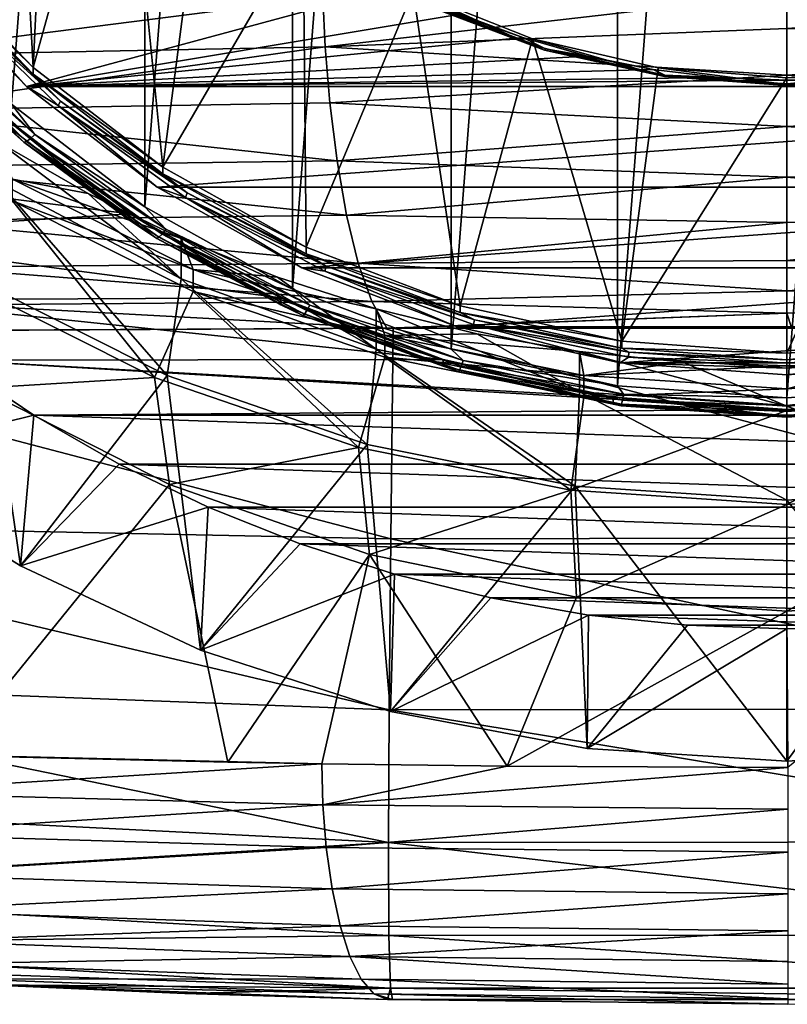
# Model space of a CAD drawing. Header units: metres. Extents: x -24 to 24, y -238 to 25.
# Tile 8 of 256: x -6 to 0, y -238 to -230. Entities that reach past the tile are written whole.
import ezdxf

# ---------------------------------------------------------------- set-up
doc = ezdxf.new("R2010")
doc.units = ezdxf.units.M
doc.layers.add('solid_10441023_001', color=7, linetype='CONTINUOUS')

msp = doc.modelspace()

# ---------------------------------------------------------------- linework, layer by layer
at = {"layer": 'solid_10441023_001'}
for points in [[(-1.306292, -233.087265, 44.236229), (-1.306342, -216.275314, 39.73148), (0, -216.181137, 39.706245)], [(-1.306292, -233.087265, 44.236229), (0, -216.181137, 39.706245), (0, -233.181442, 44.261459)], [(0, -216.181137, 39.706245), (1.306292, -216.275314, 39.73148), (0, -233.181442, 44.261459)], [(-2.589652, -232.805054, 44.160606), (-2.589711, -216.557541, 39.807102), (-1.306342, -216.275314, 39.73148)], [(-1.306292, -233.087265, 44.236229), (-2.589652, -232.805054, 44.160606), (-1.306342, -216.275314, 39.73148)], [(1.306292, -216.275314, 39.73148), (1.306342, -233.08725, 44.236225), (0, -233.181442, 44.261459)], [(-3.814384, -232.341415, 44.036381), (-3.814447, -217.021179, 39.931335), (-2.589711, -216.557541, 39.807102)], [(-2.589652, -232.805054, 44.160606), (-3.814384, -232.341415, 44.036381), (-2.589711, -216.557541, 39.807102)], [(-4.954263, -231.70639, 43.866222), (-4.954326, -217.656235, 40.101494), (-3.814447, -217.021179, 39.931335)], [(-3.814384, -232.341415, 44.036381), (-4.954263, -231.70639, 43.866222), (-3.814447, -217.021179, 39.931335)], [(-5.983284, -230.914337, 43.653996), (-5.983336, -218.448288, 40.313725), (-4.954326, -217.656235, 40.101494)], [(-4.954263, -231.70639, 43.866222), (-5.983284, -230.914337, 43.653996), (-4.954326, -217.656235, 40.101494)], [(-6.03921, -226.473145, 42.87809), (-5.815477, -230.63179, 43.992397), (-6.684659, -229.726959, 43.749947)], [(-6.03921, -226.473145, 42.87809), (-5.657896, -227.362366, 43.116356), (-5.815477, -230.63179, 43.992397)], [(-5.657896, -227.362366, 43.116356), (-5.137265, -228.183014, 43.336246), (-5.815477, -230.63179, 43.992397)], [(-5.137265, -228.183014, 43.336246), (-4.816387, -231.401398, 44.198608), (-5.815477, -230.63179, 43.992397)], [(-5.137265, -228.183014, 43.336246), (-4.490138, -228.914886, 43.532352), (-4.816387, -231.401398, 44.198608)], [(-4.490138, -228.914886, 43.532352), (-3.732449, -229.539963, 43.699841), (-4.816387, -231.401398, 44.198608)], [(-3.732449, -229.539963, 43.699841), (-3.709706, -232.018555, 44.363979), (-4.816387, -231.401398, 44.198608)], [(-3.732449, -229.539963, 43.699841), (-2.882852, -230.042862, 43.834591), (-3.709706, -232.018555, 44.363979)], [(-5.815477, -230.63179, 43.992397), (-6.684659, -229.778717, 43.556759), (-6.684659, -229.726959, 43.749947)], [(-6.684659, -229.778717, 43.556759), (-5.815477, -230.683548, 43.79921), (-6.468481, -230.058884, 43.570328)], [(-5.815477, -230.63179, 43.992397), (-5.815477, -230.683548, 43.79921), (-6.684659, -229.778717, 43.556759)], [(-5.867545, -230.778519, 43.661736), (-6.744513, -229.86557, 43.417114), (-6.488383, -230.089554, 43.522491)], [(-2.985812, -229.999573, 43.453022), (-6.744513, -229.86557, 43.417114), (-5.867545, -230.778519, 43.661736)], [(-6.468481, -230.058884, 43.570328), (-5.60497, -230.892975, 43.793819), (-6.488383, -230.089554, 43.522491)], [(-5.815477, -230.683548, 43.79921), (-5.60497, -230.892975, 43.793819), (-6.468481, -230.058884, 43.570328)], [(-2.985812, -229.999573, 43.453022), (-5.867545, -230.778519, 43.661736), (-2.520022, -230.219528, 43.511955)], [(-2.882852, -230.042862, 43.834591), (-2.520157, -232.469513, 44.484814), (-3.709706, -232.018555, 44.363979)], [(-3.563035, -230.472748, 73.724426), (-0.000026, -230.061752, 73.765747), (-3.579541, -230.089828, 73.662628)], [(-3.563035, -230.472748, 73.724426), (0, -230.330963, 73.816963), (-0.000026, -230.061752, 73.765747)], [(-2.882852, -230.042862, 43.834591), (-2.88284, -230.094635, 43.641407), (-1.962258, -230.462952, 43.740101)], [(-2.882852, -230.042862, 43.834591), (-1.962258, -230.462952, 43.740101), (-1.962269, -230.411179, 43.933285)], [(-2.882852, -230.042862, 43.834591), (-1.962269, -230.411179, 43.933285), (-2.520157, -232.469513, 44.484814)], [(0, -230.330963, 73.816963), (3.576013, -230.089767, 73.662834), (-0.000026, -230.061752, 73.765747)], [(-7.123167, -230.542267, 73.412476), (-3.579541, -230.089828, 73.662628), (-7.150012, -230.174042, 73.35321)], [(-7.123167, -230.542267, 73.412476), (-3.563035, -230.472748, 73.724426), (-3.579541, -230.089828, 73.662628)], [(-5.867545, -230.778519, 43.661736), (-6.488383, -230.089554, 43.522491), (-5.622216, -230.926208, 43.746674)], [(-5.60497, -230.892975, 43.793819), (-5.622216, -230.926208, 43.746674), (-6.488383, -230.089554, 43.522491)], [(-1.962258, -230.462952, 43.740101), (-2.88284, -230.094635, 43.641407), (-2.751237, -230.163254, 43.598232)], [(3.559458, -230.473267, 73.724686), (3.576013, -230.089767, 73.662834), (0, -230.330963, 73.816963)], [(-2.751237, -230.163254, 43.598232), (-2.739804, -230.154327, 43.539799), (-1.861262, -230.487381, 43.62904)], [(-1.869029, -230.497696, 43.687847), (-2.751237, -230.163254, 43.598232), (-1.861262, -230.487381, 43.62904)], [(-1.962258, -230.462952, 43.740101), (-2.751237, -230.163254, 43.598232), (-1.869029, -230.497696, 43.687847)], [(-2.739804, -230.154327, 43.539799), (-2.520022, -230.219528, 43.511955), (-2.036965, -230.401596, 43.560741)], [(-1.861262, -230.487381, 43.62904), (-2.739804, -230.154327, 43.539799), (-2.036965, -230.401596, 43.560741)], [(-6.697169, -230.284164, 43.495213), (-5.80313, -231.147736, 43.726608), (-6.739363, -230.312134, 43.532101)], [(-6.697169, -230.284164, 43.495213), (-5.983284, -230.914337, 43.653996), (-5.80313, -231.147736, 43.726608)], [(-2.520022, -230.219528, 43.511955), (-5.867545, -230.778519, 43.661736), (-2.036965, -230.401596, 43.560741)], [(-6.772851, -230.328705, 43.582371), (-5.868709, -231.202042, 43.81638), (-6.794348, -230.332245, 43.641094)], [(-6.794348, -230.332245, 43.641094), (-5.887336, -231.208359, 43.875847), (-6.121555, -231.002182, 43.88459)], [(-5.868709, -231.202042, 43.81638), (-5.887336, -231.208359, 43.875847), (-6.794348, -230.332245, 43.641094)], [(-6.739363, -230.312134, 43.532101), (-5.839691, -231.181152, 43.764954), (-6.772851, -230.328705, 43.582371)], [(-5.839691, -231.181152, 43.764954), (-5.868709, -231.202042, 43.81638), (-6.772851, -230.328705, 43.582371)], [(-5.80313, -231.147736, 43.726608), (-5.839691, -231.181152, 43.764954), (-6.739363, -230.312134, 43.532101)], [(-3.563035, -230.472748, 73.724426), (0, -230.690109, 73.836571), (0, -230.330963, 73.816963)], [(3.559458, -230.473267, 73.724686), (0, -230.330963, 73.816963), (0, -230.690109, 73.836571)], [(-2.036965, -230.401596, 43.560741), (-5.867545, -230.778519, 43.661736), (-1.540047, -230.544495, 43.59903)], [(-1.962269, -230.411179, 43.933285), (-1.274311, -232.744186, 44.558411), (-2.520157, -232.469513, 44.484814)], [(-1.861262, -230.487381, 43.62904), (-2.036965, -230.401596, 43.560741), (-1.540047, -230.544495, 43.59903)], [(-1.962269, -230.411179, 43.933285), (-1.962258, -230.462952, 43.740101), (-0.993359, -230.687637, 43.800304)], [(-1.962269, -230.411179, 43.933285), (-0.993359, -230.687637, 43.800304), (-0.993366, -230.63588, 43.993488)], [(-1.962269, -230.411179, 43.933285), (-0.993366, -230.63588, 43.993488), (-1.274311, -232.744186, 44.558411)], [(-7.052301, -230.962753, 73.413185), (-3.563035, -230.472748, 73.724426), (-7.123167, -230.542267, 73.412476)], [(-7.052301, -230.962753, 73.413185), (-3.526324, -230.905472, 73.724426), (-3.563035, -230.472748, 73.724426)], [(-3.563035, -230.472748, 73.724426), (-3.526324, -230.905472, 73.724426), (0, -230.690109, 73.836571)], [(-0.993359, -230.687637, 43.800304), (-1.962258, -230.462952, 43.740101), (-1.869029, -230.497696, 43.687847)], [(-1.869029, -230.497696, 43.687847), (-1.861262, -230.487381, 43.62904), (-0.941143, -230.690247, 43.683395)], [(-0.94507, -230.701401, 43.742428), (-1.869029, -230.497696, 43.687847), (-0.941143, -230.690247, 43.683395)], [(-0.993359, -230.687637, 43.800304), (-1.869029, -230.497696, 43.687847), (-0.94507, -230.701401, 43.742428)], [(-1.861262, -230.487381, 43.62904), (-1.540047, -230.544495, 43.59903), (-1.032561, -230.647278, 43.626572)], [(-0.941143, -230.690247, 43.683395), (-1.861262, -230.487381, 43.62904), (-1.032561, -230.647278, 43.626572)], [(3.522635, -230.906647, 73.724579), (3.559458, -230.473267, 73.724686), (0, -230.690109, 73.836571)], [(-1.540047, -230.544495, 43.59903), (-5.867545, -230.778519, 43.661736), (-1.032561, -230.647278, 43.626572)], [(-1.032561, -230.647278, 43.626572), (-5.867545, -230.778519, 43.661736), (-0.51806, -230.709229, 43.643169)], [(-4.816387, -231.401398, 44.198608), (-5.815477, -230.683548, 43.79921), (-5.815477, -230.63179, 43.992397)], [(-0.993366, -230.63588, 43.993488), (0, -230.711395, 44.013725), (-1.274311, -232.744186, 44.558411)], [(-0.941143, -230.690247, 43.683395), (-1.032561, -230.647278, 43.626572), (-0.51806, -230.709229, 43.643169)], [(-0.993366, -230.63588, 43.993488), (-0.993359, -230.687637, 43.800304), (0, -230.763153, 43.820538)], [(-0.993366, -230.63588, 43.993488), (0, -230.763153, 43.820538), (0, -230.711395, 44.013725)], [(0.993366, -230.63588, 43.993488), (0, -230.711395, 44.013725), (0.993359, -230.687637, 43.800304)], [(0.993366, -230.63588, 43.993488), (1.274311, -232.744186, 44.558411), (0, -232.836426, 44.583126)], [(0.993366, -230.63588, 43.993488), (0, -232.836426, 44.583126), (0, -230.711395, 44.013725)], [(-0.51806, -230.709229, 43.643169), (-5.867545, -230.778519, 43.661736), (0, -230.729919, 43.648716)], [(0, -230.729919, 43.648716), (-5.867545, -230.778519, 43.661736), (5.867545, -230.778519, 43.661736)], [(-5.815477, -230.683548, 43.79921), (-4.816387, -231.453156, 44.005424), (-5.60497, -230.892975, 43.793819)], [(-4.816387, -231.401398, 44.198608), (-4.816387, -231.453156, 44.005424), (-5.815477, -230.683548, 43.79921)], [(-3.526324, -230.905472, 73.724426), (0, -231.088074, 73.807961), (0, -230.690109, 73.836571)], [(0, -230.711395, 44.013725), (0, -232.836426, 44.583126), (-1.274311, -232.744186, 44.558411)], [(-0.993359, -230.687637, 43.800304), (0, -230.769806, 43.760761), (0, -230.763153, 43.820538)], [(-0.993359, -230.687637, 43.800304), (-0.94507, -230.701401, 43.742428), (0, -230.769806, 43.760761)], [(-0.94507, -230.701401, 43.742428), (-0.941143, -230.690247, 43.683395), (0, -230.758362, 43.701649)], [(-0.94507, -230.701401, 43.742428), (0, -230.758362, 43.701649), (0, -230.769806, 43.760761)], [(-0.941143, -230.690247, 43.683395), (0, -230.729919, 43.648716), (0, -230.758362, 43.701649)], [(-0.941143, -230.690247, 43.683395), (-0.51806, -230.709229, 43.643169), (0, -230.729919, 43.648716)], [(0.94507, -230.701401, 43.742428), (0.993359, -230.687637, 43.800304), (0, -230.763153, 43.820538)], [(0, -230.711395, 44.013725), (0, -230.763153, 43.820538), (0.993359, -230.687637, 43.800304)], [(3.522635, -230.906647, 73.724579), (0, -230.690109, 73.836571), (0, -231.088074, 73.807961)], [(0.941143, -230.690247, 43.683395), (0, -230.758362, 43.701649), (0.51806, -230.709229, 43.643169)], [(0, -230.769806, 43.760761), (0, -230.758362, 43.701649), (0.941143, -230.690247, 43.683395)], [(0, -230.769806, 43.760761), (0.941143, -230.690247, 43.683395), (0.94507, -230.701401, 43.742428)], [(0, -230.769806, 43.760761), (0.94507, -230.701401, 43.742428), (0, -230.763153, 43.820538)], [(0, -230.729919, 43.648716), (5.867545, -230.778519, 43.661736), (0.51806, -230.709229, 43.643169)], [(0, -230.758362, 43.701649), (0, -230.729919, 43.648716), (0.51806, -230.709229, 43.643169)], [(-4.859505, -231.555008, 43.869797), (5.867545, -230.778519, 43.661736), (-5.867545, -230.778519, 43.661736)], [(-4.859505, -231.555008, 43.869797), (-5.867545, -230.778519, 43.661736), (-5.622216, -230.926208, 43.746674)], [(-4.859505, -231.555008, 43.869797), (4.859505, -231.555008, 43.869797), (5.867545, -230.778519, 43.661736)], [(-5.60497, -230.892975, 43.793819), (-4.627359, -231.599869, 43.983234), (-5.622216, -230.926208, 43.746674)], [(-4.816387, -231.453156, 44.005424), (-4.627359, -231.599869, 43.983234), (-5.60497, -230.892975, 43.793819)], [(-6.121542, -230.950439, 44.077778), (-5.069866, -231.760544, 44.294842), (-8.12431, -231.37764, 44.192245)], [(-7.052301, -230.962753, 73.413185), (-3.470682, -231.350876, 73.661346), (-3.526324, -230.905472, 73.724426)], [(-6.940923, -231.398132, 73.353844), (-3.470682, -231.350876, 73.661346), (-7.052301, -230.962753, 73.413185)], [(-5.06988, -231.812286, 44.101654), (-6.121542, -230.950439, 44.077778), (-6.121555, -231.002182, 43.88459)], [(-5.06988, -231.812286, 44.101654), (-5.069866, -231.760544, 44.294842), (-6.121542, -230.950439, 44.077778)], [(-5.80313, -231.147736, 43.726608), (-5.983284, -230.914337, 43.653996), (-4.954263, -231.70639, 43.866222)], [(-4.859505, -231.555008, 43.869797), (-5.622216, -230.926208, 43.746674), (-4.641597, -231.635284, 43.936668)], [(-4.627359, -231.599869, 43.983234), (-4.641597, -231.635284, 43.936668), (-5.622216, -230.926208, 43.746674)], [(-3.526324, -230.905472, 73.724426), (-3.470682, -231.350876, 73.661346), (0, -231.088074, 73.807961)], [(3.466831, -231.352615, 73.661224), (3.522635, -230.906647, 73.724579), (0, -231.088074, 73.807961)], [(-5.887336, -231.208359, 43.875847), (-5.06988, -231.812286, 44.101654), (-6.121555, -231.002182, 43.88459)], [(-3.470682, -231.350876, 73.661346), (0, -231.478806, 73.729195), (0, -231.088074, 73.807961)], [(3.466831, -231.352615, 73.661224), (0, -231.088074, 73.807961), (0, -231.478806, 73.729195)], [(-5.839691, -231.181152, 43.764954), (-4.82114, -231.917648, 43.962296), (-5.868709, -231.202042, 43.81638)], [(-5.80313, -231.147736, 43.726608), (-4.790956, -231.879623, 43.922714), (-5.839691, -231.181152, 43.764954)], [(-4.790956, -231.879623, 43.922714), (-4.82114, -231.917648, 43.962296), (-5.839691, -231.181152, 43.764954)], [(-5.80313, -231.147736, 43.726608), (-4.954263, -231.70639, 43.866222), (-4.790956, -231.879623, 43.922714)], [(-6.082247, -231.519394, 53.030075), (-4.673463, -232.262451, 53.229176), (-6.082242, -231.208817, 54.18919)], [(-6.082242, -231.208817, 54.18919), (-5.391558, -231.60466, 54.295254), (-5.975215, -231.49353, 54.524296)], [(-4.673463, -232.262451, 53.229176), (-5.391558, -231.60466, 54.295254), (-6.082242, -231.208817, 54.18919)], [(-5.868709, -231.202042, 43.81638), (-4.845097, -231.9422, 44.014706), (-5.887336, -231.208359, 43.875847)], [(-5.887336, -231.208359, 43.875847), (-4.860475, -231.950867, 44.074802), (-5.06988, -231.812286, 44.101654)], [(-4.845097, -231.9422, 44.014706), (-4.860475, -231.950867, 44.074802), (-5.887336, -231.208359, 43.875847)], [(-4.82114, -231.917648, 43.962296), (-4.845097, -231.9422, 44.014706), (-5.868709, -231.202042, 43.81638)], [(-6.940923, -231.398132, 73.353844), (-3.397396, -231.772125, 73.534439), (-3.470682, -231.350876, 73.661346)], [(-3.470682, -231.350876, 73.661346), (-3.397396, -231.772125, 73.534439), (0, -231.478806, 73.729195)], [(3.393345, -231.774246, 73.53389), (3.466831, -231.352615, 73.661224), (0, -231.478806, 73.729195)], [(-5.069866, -231.760544, 44.294842), (-7.601397, -231.920151, 44.337608), (-8.12431, -231.37764, 44.192245)], [(-6.792579, -231.811279, 73.233551), (-3.397396, -231.772125, 73.534439), (-6.940923, -231.398132, 73.353844)], [(-3.709706, -232.018555, 44.363979), (-4.816387, -231.453156, 44.005424), (-4.816387, -231.401398, 44.198608)], [(-5.975215, -231.49353, 54.524296), (-4.581613, -232.191025, 54.711189), (-5.975178, -231.661789, 53.89645)], [(-4.67345, -231.951874, 54.38829), (-4.581613, -232.191025, 54.711189), (-5.975215, -231.49353, 54.524296)], [(-5.391558, -231.60466, 54.295254), (-4.67345, -231.951874, 54.38829), (-5.975215, -231.49353, 54.524296)], [(-4.816387, -231.453156, 44.005424), (-3.709706, -232.070328, 44.170795), (-4.627359, -231.599869, 43.983234)], [(-3.709706, -232.018555, 44.363979), (-3.709706, -232.070328, 44.170795), (-4.816387, -231.453156, 44.005424)], [(-3.397396, -231.772125, 73.534439), (0, -231.828278, 73.606422), (0, -231.478806, 73.729195)], [(3.393345, -231.774246, 73.53389), (0, -231.478806, 73.729195), (0, -231.828278, 73.606422)], [(-6.234989, -232.281479, 53.234276), (-4.780803, -233.009308, 53.429295), (-6.082247, -231.519394, 53.030075)], [(-4.780803, -233.009308, 53.429295), (-4.673463, -232.262451, 53.229176), (-6.082247, -231.519394, 53.030075)], [(-3.742914, -232.177704, 44.036644), (4.859505, -231.555008, 43.869797), (-4.859505, -231.555008, 43.869797)], [(-3.742914, -232.177704, 44.036644), (-4.859505, -231.555008, 43.869797), (-4.641597, -231.635284, 43.936668)], [(-3.742914, -232.177704, 44.036644), (3.742914, -232.177704, 44.036644), (4.859505, -231.555008, 43.869797)], [(-4.673463, -232.262451, 53.229176), (-4.67345, -231.951874, 54.38829), (-5.391558, -231.60466, 54.295254)], [(-4.627359, -231.599869, 43.983234), (-3.555548, -232.165176, 44.134708), (-4.641597, -231.635284, 43.936668)], [(-3.742914, -232.177704, 44.036644), (-4.641597, -231.635284, 43.936668), (-3.566488, -232.202332, 44.088608)], [(-3.555548, -232.165176, 44.134708), (-3.566488, -232.202332, 44.088608), (-4.641597, -231.635284, 43.936668)], [(-3.709706, -232.070328, 44.170795), (-3.555548, -232.165176, 44.134708), (-4.627359, -231.599869, 43.983234)], [(-5.975178, -231.661789, 53.89645), (-4.880398, -233.023743, 54.261383), (-6.364937, -232.280716, 54.062294)], [(-5.975178, -231.661789, 53.89645), (-4.581566, -232.359283, 54.083344), (-4.880398, -233.023743, 54.261383)], [(-4.581613, -232.191025, 54.711189), (-4.581566, -232.359283, 54.083344), (-5.975178, -231.661789, 53.89645)], [(-4.790956, -231.879623, 43.922714), (-4.954263, -231.70639, 43.866222), (-3.814384, -232.341415, 44.036381)], [(-5.069866, -231.760544, 44.294842), (-3.90494, -232.410187, 44.468918), (-7.601397, -231.920151, 44.337608)], [(-6.792579, -231.811279, 73.233551), (-3.307804, -232.141006, 73.352303), (-3.397396, -231.772125, 73.534439)], [(-3.904954, -232.461945, 44.27573), (-5.069866, -231.760544, 44.294842), (-5.06988, -231.812286, 44.101654)], [(-3.904954, -232.461945, 44.27573), (-3.90494, -232.410187, 44.468918), (-5.069866, -231.760544, 44.294842)], [(-3.397396, -231.772125, 73.534439), (-3.307804, -232.141006, 73.352303), (0, -231.828278, 73.606422)], [(3.393345, -231.774246, 73.53389), (0, -231.828278, 73.606422), (0, -232.121826, 73.454414)], [(3.303529, -232.14325, 73.351257), (3.393345, -231.774246, 73.53389), (0, -232.121826, 73.454414)], [(-6.611291, -232.173035, 73.06218), (-3.307804, -232.141006, 73.352303), (-6.792579, -231.811279, 73.233551)], [(-4.860475, -231.950867, 44.074802), (-3.904954, -232.461945, 44.27573), (-5.06988, -231.812286, 44.101654)], [(-4.790956, -231.879623, 43.922714), (-3.681252, -232.46492, 44.079544), (-4.82114, -231.917648, 43.962296)], [(-4.790956, -231.879623, 43.922714), (-3.814384, -232.341415, 44.036381), (-3.681252, -232.46492, 44.079544)], [(-3.307804, -232.141006, 73.352303), (0, -232.121826, 73.454414), (0, -231.828278, 73.606422)], [(-3.90494, -232.410187, 44.468918), (-7.039754, -232.425232, 44.47295), (-7.601397, -231.920151, 44.337608)], [(-4.845097, -231.9422, 44.014706), (-3.722852, -232.534103, 44.173306), (-4.860475, -231.950867, 44.074802)], [(-4.860475, -231.950867, 44.074802), (-3.734669, -232.544647, 44.233906), (-3.904954, -232.461945, 44.27573)], [(-3.722852, -232.534103, 44.173306), (-3.734669, -232.544647, 44.233906), (-4.860475, -231.950867, 44.074802)], [(-4.82114, -231.917648, 43.962296), (-3.704445, -232.506622, 44.120113), (-4.845097, -231.9422, 44.014706)], [(-3.704445, -232.506622, 44.120113), (-3.722852, -232.534103, 44.173306), (-4.845097, -231.9422, 44.014706)], [(-3.681252, -232.46492, 44.079544), (-3.704445, -232.506622, 44.120113), (-4.82114, -231.917648, 43.962296)], [(-4.673463, -232.262451, 53.229176), (-3.169527, -232.804276, 53.374359), (-4.67345, -231.951874, 54.38829)], [(-4.67345, -231.951874, 54.38829), (-3.931477, -232.248734, 54.467834), (-4.581613, -232.191025, 54.711189)], [(-3.169527, -232.804276, 53.374359), (-3.931477, -232.248734, 54.467834), (-4.67345, -231.951874, 54.38829)], [(-2.520157, -232.469513, 44.484814), (-3.709706, -232.070328, 44.170795), (-3.709706, -232.018555, 44.363979)], [(-3.709706, -232.070328, 44.170795), (-2.520157, -232.521286, 44.29163), (-3.555548, -232.165176, 44.134708)], [(-2.520157, -232.469513, 44.484814), (-2.520157, -232.521286, 44.29163), (-3.709706, -232.070328, 44.170795)], [(-6.611291, -232.173035, 73.06218), (-3.2033, -232.43779, 73.132866), (-3.307804, -232.141006, 73.352303)], [(-6.40156, -232.462097, 72.860329), (-3.2033, -232.43779, 73.132866), (-6.611291, -232.173035, 73.06218)], [(-2.542714, -232.63269, 44.158562), (3.742914, -232.177704, 44.036644), (-3.742914, -232.177704, 44.036644)], [(-2.542714, -232.63269, 44.158562), (-3.742914, -232.177704, 44.036644), (-3.566488, -232.202332, 44.088608)], [(-3.555548, -232.165176, 44.134708), (-2.411356, -232.577393, 44.245163), (-3.566488, -232.202332, 44.088608)], [(-2.520157, -232.521286, 44.29163), (-2.411356, -232.577393, 44.245163), (-3.555548, -232.165176, 44.134708)], [(-3.307804, -232.141006, 73.352303), (0, -232.355515, 73.288353), (0, -232.121826, 73.454414)], [(-3.307804, -232.141006, 73.352303), (-3.2033, -232.43779, 73.132866), (0, -232.355515, 73.288353)], [(-2.542714, -232.63269, 44.158562), (2.542714, -232.63269, 44.158562), (3.742914, -232.177704, 44.036644)], [(3.303529, -232.14325, 73.351257), (0, -232.121826, 73.454414), (0, -232.355515, 73.288353)], [(3.198787, -232.43985, 73.13134), (3.303529, -232.14325, 73.351257), (0, -232.355515, 73.288353)], [(-4.780803, -233.009308, 53.429295), (-3.237553, -233.539078, 53.571251), (-4.673463, -232.262451, 53.229176)], [(-3.237553, -233.539078, 53.571251), (-3.169527, -232.804276, 53.374359), (-4.673463, -232.262451, 53.229176)], [(-4.581613, -232.191025, 54.711189), (-3.102663, -232.69873, 54.847229), (-4.581566, -232.359283, 54.083344)], [(-3.169516, -232.493698, 54.53347), (-3.102663, -232.69873, 54.847229), (-4.581613, -232.191025, 54.711189)], [(-3.931477, -232.248734, 54.467834), (-3.169516, -232.493698, 54.53347), (-4.581613, -232.191025, 54.711189)], [(-3.169527, -232.804276, 53.374359), (-3.169516, -232.493698, 54.53347), (-3.931477, -232.248734, 54.467834)], [(-2.542714, -232.63269, 44.158562), (-3.566488, -232.202332, 44.088608), (-2.418776, -232.615814, 44.199402)], [(-2.411356, -232.577393, 44.245163), (-2.418776, -232.615814, 44.199402), (-3.566488, -232.202332, 44.088608)], [(-7.207211, -233.65863, 45.550583), (-5.914658, -234.476318, 45.76968), (-6.234989, -232.281479, 53.234276)], [(-4.880398, -233.023743, 54.261383), (-6.22862, -233.10611, 51.29752), (-6.364937, -232.280716, 54.062294)], [(-5.914658, -234.476318, 45.76968), (-4.780803, -233.009308, 53.429295), (-6.234989, -232.281479, 53.234276)], [(-3.90494, -232.410187, 44.468918), (-2.652785, -232.884872, 44.596107), (-7.039754, -232.425232, 44.47295)], [(-4.581566, -232.359283, 54.083344), (-3.304951, -233.56456, 54.4063), (-4.880398, -233.023743, 54.261383)], [(-4.581566, -232.359283, 54.083344), (-3.102609, -232.866989, 54.219383), (-3.304951, -233.56456, 54.4063)], [(-3.102663, -232.69873, 54.847229), (-3.102609, -232.866989, 54.219383), (-4.581566, -232.359283, 54.083344)], [(-2.652797, -232.93663, 44.402924), (-3.90494, -232.410187, 44.468918), (-3.904954, -232.461945, 44.27573)], [(-2.652797, -232.93663, 44.402924), (-2.652785, -232.884872, 44.596107), (-3.90494, -232.410187, 44.468918)], [(-3.681252, -232.46492, 44.079544), (-3.814384, -232.341415, 44.036381), (-2.589652, -232.805054, 44.160606)], [(-3.2033, -232.43779, 73.132866), (0, -232.527298, 73.122932), (0, -232.355515, 73.288353)], [(3.198787, -232.43985, 73.13134), (0, -232.355515, 73.288353), (0, -232.527298, 73.122932)], [(-2.652785, -232.884872, 44.596107), (-6.442234, -232.890335, 44.597572), (-7.039754, -232.425232, 44.47295)], [(-6.40156, -232.462097, 72.860329), (-3.086035, -232.642838, 72.894051), (-3.2033, -232.43779, 73.132866)], [(-6.40156, -232.462097, 72.860329), (-6.170952, -232.657089, 72.648415), (-3.086035, -232.642838, 72.894051)], [(-3.734669, -232.544647, 44.233906), (-2.652797, -232.93663, 44.402924), (-3.904954, -232.461945, 44.27573)], [(-3.681252, -232.46492, 44.079544), (-2.496608, -232.891708, 44.193905), (-3.704445, -232.506622, 44.120113)], [(-3.681252, -232.46492, 44.079544), (-2.589652, -232.805054, 44.160606), (-2.496608, -232.891708, 44.193905)], [(-3.2033, -232.43779, 73.132866), (-3.086035, -232.642838, 72.894051), (0, -232.527298, 73.122932)], [(-1.274311, -232.744186, 44.558411), (-2.520157, -232.521286, 44.29163), (-2.520157, -232.469513, 44.484814)], [(3.198787, -232.43985, 73.13134), (0, -232.527298, 73.122932), (0.036483, -232.637634, 72.975929)], [(-3.722852, -232.534103, 44.173306), (-2.524821, -232.965714, 44.28896), (-3.734669, -232.544647, 44.233906)], [(-3.734669, -232.544647, 44.233906), (-2.532835, -232.977646, 44.349926), (-2.652797, -232.93663, 44.402924)], [(-2.524821, -232.965714, 44.28896), (-2.532835, -232.977646, 44.349926), (-3.734669, -232.544647, 44.233906)], [(-3.704445, -232.506622, 44.120113), (-2.512337, -232.936111, 44.235195), (-3.722852, -232.534103, 44.173306)], [(-2.512337, -232.936111, 44.235195), (-2.524821, -232.965714, 44.28896), (-3.722852, -232.534103, 44.173306)], [(-2.496608, -232.891708, 44.193905), (-2.512337, -232.936111, 44.235195), (-3.704445, -232.506622, 44.120113)], [(-3.169527, -232.804276, 53.374359), (-1.60106, -233.13385, 53.462669), (-3.169516, -232.493698, 54.53347)], [(-3.169516, -232.493698, 54.53347), (-2.391363, -232.685547, 54.584877), (-3.102663, -232.69873, 54.847229)], [(-1.60106, -233.13385, 53.462669), (-2.391363, -232.685547, 54.584877), (-3.169516, -232.493698, 54.53347)], [(0, -232.527298, 73.122932), (-3.086035, -232.642838, 72.894051), (-3.038831, -232.642685, 72.89653)], [(0, -232.527298, 73.122932), (-3.038831, -232.642685, 72.89653), (0.00001, -232.637589, 72.976006)], [(-2.520157, -232.521286, 44.29163), (-1.274311, -232.795944, 44.365227), (-2.411356, -232.577393, 44.245163)], [(-1.274311, -232.744186, 44.558411), (-1.274311, -232.795944, 44.365227), (-2.520157, -232.521286, 44.29163)], [(0, -232.527298, 73.122932), (0.00001, -232.637589, 72.976006), (0.036483, -232.637634, 72.975929)], [(-3.038831, -232.642685, 72.89653), (-6.170952, -232.657089, 72.648415), (-9.133807, -232.677567, 72.254776)], [(-3.057034, -234.268341, 69.958939), (-3.038831, -232.642685, 72.89653), (-9.133807, -232.677567, 72.254776)], [(-3.038831, -232.642685, 72.89653), (-3.086035, -232.642838, 72.894051), (-6.170952, -232.657089, 72.648415)], [(3.075289, -234.257416, 69.980064), (-3.038831, -232.642685, 72.89653), (-3.057034, -234.268341, 69.958939)], [(0.036483, -232.637634, 72.975929), (0.00001, -232.637589, 72.976006), (-3.038831, -232.642685, 72.89653)], [(0.0737, -232.63768, 72.975815), (0.036483, -232.637634, 72.975929), (-3.038831, -232.642685, 72.89653)], [(0.213593, -232.638184, 72.974701), (0.0737, -232.63768, 72.975815), (-3.038831, -232.642685, 72.89653)], [(0.349288, -232.638519, 72.973557), (0.213593, -232.638184, 72.974701), (-3.038831, -232.642685, 72.89653)], [(3.048069, -232.641876, 72.897415), (0.349288, -232.638519, 72.973557), (-3.038831, -232.642685, 72.89653)], [(3.075289, -234.257416, 69.980064), (3.048069, -232.641876, 72.897415), (-3.038831, -232.642685, 72.89653)], [(-1.285716, -232.909805, 44.232815), (-2.542714, -232.63269, 44.158562), (-2.418776, -232.615814, 44.199402)], [(-1.285716, -232.909805, 44.232815), (2.542714, -232.63269, 44.158562), (-2.542714, -232.63269, 44.158562)], [(-2.411356, -232.577393, 44.245163), (-1.218076, -232.82814, 44.312347), (-2.418776, -232.615814, 44.199402)], [(-1.285716, -232.909805, 44.232815), (-2.418776, -232.615814, 44.199402), (-1.221824, -232.867325, 44.266792)], [(-1.218076, -232.82814, 44.312347), (-1.221824, -232.867325, 44.266792), (-2.418776, -232.615814, 44.199402)], [(-1.274311, -232.795944, 44.365227), (-1.218076, -232.82814, 44.312347), (-2.411356, -232.577393, 44.245163)], [(-1.285716, -232.909805, 44.232815), (1.285716, -232.909805, 44.232815), (2.542714, -232.63269, 44.158562)], [(-3.057034, -234.268341, 69.958939), (-9.133807, -232.677567, 72.254776), (-9.187286, -234.141357, 69.507217)], [(-2.391363, -232.685547, 54.584877), (-1.601056, -232.823273, 54.62178), (-3.102663, -232.69873, 54.847229)], [(-3.102663, -232.69873, 54.847229), (-1.565916, -233.007202, 54.929882), (-3.102609, -232.866989, 54.219383)], [(-1.601056, -232.823273, 54.62178), (-1.565916, -233.007202, 54.929882), (-3.102663, -232.69873, 54.847229)], [(-1.60106, -233.13385, 53.462669), (-1.601056, -232.823273, 54.62178), (-2.391363, -232.685547, 54.584877)], [(-1.274311, -232.744186, 44.558411), (0, -232.836426, 44.583126), (-1.274311, -232.795944, 44.365227)], [(-1.274311, -232.795944, 44.365227), (0, -232.888184, 44.389942), (-1.218076, -232.82814, 44.312347)], [(0, -232.836426, 44.583126), (0, -232.888184, 44.389942), (-1.274311, -232.795944, 44.365227)], [(1.274311, -232.744186, 44.558411), (1.274311, -232.795944, 44.365227), (0, -232.888184, 44.389942)], [(1.274311, -232.744186, 44.558411), (0, -232.888184, 44.389942), (0, -232.836426, 44.583126)], [(0, -232.912292, 44.334896), (0, -232.888184, 44.389942), (1.274311, -232.795944, 44.365227)], [(1.218076, -232.82814, 44.312347), (0, -232.912292, 44.334896), (1.274311, -232.795944, 44.365227)], [(-3.102609, -232.866989, 54.219383), (-1.667972, -233.893127, 54.494339), (-3.304951, -233.56456, 54.4063)], [(-3.237553, -233.539078, 53.571251), (-1.633994, -233.860947, 53.657494), (-3.169527, -232.804276, 53.374359)], [(-1.633994, -233.860947, 53.657494), (-1.60106, -233.13385, 53.462669), (-3.169527, -232.804276, 53.374359)], [(-3.102609, -232.866989, 54.219383), (-1.565875, -233.17543, 54.302032), (-1.667972, -233.893127, 54.494339)], [(-1.565916, -233.007202, 54.929882), (-1.565875, -233.17543, 54.302032), (-3.102609, -232.866989, 54.219383)], [(-2.496608, -232.891708, 44.193905), (-2.589652, -232.805054, 44.160606), (-1.306292, -233.087265, 44.236229)], [(-1.60106, -233.13385, 53.462669), (0, -233.244461, 53.492306), (-1.601056, -232.823273, 54.62178)], [(-1.601056, -232.823273, 54.62178), (-0.802567, -232.906189, 54.644001), (-1.565916, -233.007202, 54.929882)], [(0, -233.244461, 53.492306), (-0.802567, -232.906189, 54.644001), (-1.601056, -232.823273, 54.62178)], [(-1.285716, -232.909805, 44.232815), (-1.221824, -232.867325, 44.266792), (0, -232.951736, 44.28941)], [(-1.218076, -232.82814, 44.312347), (0, -232.912292, 44.334896), (-1.221824, -232.867325, 44.266792)], [(-1.221824, -232.867325, 44.266792), (0, -232.912292, 44.334896), (0, -232.951736, 44.28941)], [(-1.218076, -232.82814, 44.312347), (0, -232.888184, 44.389942), (0, -232.912292, 44.334896)], [(1.218076, -232.82814, 44.312347), (1.221824, -232.867325, 44.266792), (0, -232.951736, 44.28941)], [(1.218076, -232.82814, 44.312347), (0, -232.951736, 44.28941), (0, -232.912292, 44.334896)], [(0, -233.002884, 44.257751), (0, -232.951736, 44.28941), (1.221824, -232.867325, 44.266792)], [(1.285716, -232.909805, 44.232815), (0, -233.002884, 44.257751), (1.221824, -232.867325, 44.266792)], [(-6.442234, -232.890335, 44.597572), (-5.811892, -233.31308, 44.710846), (-7.207211, -233.65863, 45.550583)], [(-2.652785, -232.884872, 44.596107), (-1.341373, -233.173996, 44.673576), (-6.442234, -232.890335, 44.597572)], [(0, -233.271088, 44.699596), (-5.811892, -233.31308, 44.710846), (-6.442234, -232.890335, 44.597572)], [(-1.341373, -233.173996, 44.673576), (0, -233.271088, 44.699596), (-6.442234, -232.890335, 44.597572)], [(-1.34138, -233.225754, 44.480392), (-2.652785, -232.884872, 44.596107), (-2.652797, -232.93663, 44.402924)], [(-2.532835, -232.977646, 44.349926), (-1.34138, -233.225754, 44.480392), (-2.652797, -232.93663, 44.402924)], [(-1.34138, -233.225754, 44.480392), (-1.341373, -233.173996, 44.673576), (-2.652785, -232.884872, 44.596107)], [(-2.512337, -232.936111, 44.235195), (-1.269086, -233.197342, 44.305191), (-2.524821, -232.965714, 44.28896)], [(-2.496608, -232.891708, 44.193905), (-1.261141, -233.151321, 44.263466), (-2.512337, -232.936111, 44.235195)], [(-1.261141, -233.151321, 44.263466), (-1.269086, -233.197342, 44.305191), (-2.512337, -232.936111, 44.235195)], [(-2.496608, -232.891708, 44.193905), (-1.306292, -233.087265, 44.236229), (-1.261141, -233.151321, 44.263466)], [(-0.802567, -232.906189, 54.644001), (0, -232.933884, 54.651417), (-1.565916, -233.007202, 54.929882)], [(0, -232.933884, 54.651417), (0, -233.110657, 54.957603), (-1.565916, -233.007202, 54.929882)], [(-1.285716, -232.909805, 44.232815), (0, -232.951736, 44.28941), (0, -233.002884, 44.257751)], [(-1.285716, -232.909805, 44.232815), (0, -233.002884, 44.257751), (1.285716, -232.909805, 44.232815)], [(0, -233.244461, 53.492306), (0, -232.933884, 54.651417), (-0.802567, -232.906189, 54.644001)], [(0.802567, -232.906189, 54.644001), (1.565916, -233.007202, 54.929882), (0, -233.110657, 54.957603)], [(0, -232.933884, 54.651417), (0.802567, -232.906189, 54.644001), (0, -233.110657, 54.957603)], [(1.601052, -233.13385, 53.462669), (0.802567, -232.906189, 54.644001), (0, -232.933884, 54.651417)], [(1.601052, -233.13385, 53.462669), (0, -232.933884, 54.651417), (0, -233.244461, 53.492306)], [(-4.880398, -233.023743, 54.261383), (-4.763649, -233.850159, 51.370296), (-6.22862, -233.10611, 51.29752)], [(-5.914658, -234.476318, 45.76968), (-4.524002, -235.126816, 45.943981), (-4.780803, -233.009308, 53.429295)], [(-3.304951, -233.56456, 54.4063), (-4.763649, -233.850159, 51.370296), (-4.880398, -233.023743, 54.261383)], [(-4.524002, -235.126816, 45.943981), (-3.237553, -233.539078, 53.571251), (-4.780803, -233.009308, 53.429295)], [(-2.524821, -232.965714, 44.28896), (-1.275392, -233.228256, 44.359306), (-2.532835, -232.977646, 44.349926)], [(-2.532835, -232.977646, 44.349926), (-1.279441, -233.241013, 44.420494), (-1.34138, -233.225754, 44.480392)], [(-1.275392, -233.228256, 44.359306), (-1.279441, -233.241013, 44.420494), (-2.532835, -232.977646, 44.349926)], [(-1.269086, -233.197342, 44.305191), (-1.275392, -233.228256, 44.359306), (-2.524821, -232.965714, 44.28896)], [(-1.565916, -233.007202, 54.929882), (0, -233.110657, 54.957603), (-1.565875, -233.17543, 54.302032)], [(1.565916, -233.007202, 54.929882), (1.565875, -233.17543, 54.302032), (0, -233.278885, 54.329754)], [(1.565916, -233.007202, 54.929882), (0, -233.278885, 54.329754), (0, -233.110657, 54.957603)], [(-1.261141, -233.151321, 44.263466), (-1.306292, -233.087265, 44.236229), (0, -233.181442, 44.261459)], [(0, -233.238449, 44.286808), (0, -233.181442, 44.261459), (1.306342, -233.08725, 44.236225)], [(1.261141, -233.151321, 44.263466), (0, -233.238449, 44.286808), (1.306342, -233.08725, 44.236225)], [(-6.462367, -235.939728, 52.136299), (-6.22862, -233.10611, 51.29752), (-4.763649, -233.850159, 51.370296)], [(-1.565875, -233.17543, 54.302032), (0, -233.278885, 54.329754), (-1.667972, -233.893127, 54.494339)], [(-1.633994, -233.860947, 53.657494), (0, -233.968903, 53.68642), (-1.60106, -233.13385, 53.462669)], [(0, -233.968903, 53.68642), (0, -233.244461, 53.492306), (-1.60106, -233.13385, 53.462669)], [(0, -233.110657, 54.957603), (0, -233.278885, 54.329754), (-1.565875, -233.17543, 54.302032)], [(-1.34138, -233.225754, 44.480392), (0, -233.322861, 44.506409), (-1.341373, -233.173996, 44.673576)], [(0, -233.322861, 44.506409), (0, -233.271088, 44.699596), (-1.341373, -233.173996, 44.673576)], [(-1.261141, -233.151321, 44.263466), (0, -233.238449, 44.286808), (-1.269086, -233.197342, 44.305191)], [(-1.261141, -233.151321, 44.263466), (0, -233.181442, 44.261459), (0, -233.238449, 44.286808)], [(1.634001, -233.860947, 53.657494), (1.601052, -233.13385, 53.462669), (0, -233.244461, 53.492306)], [(0, -233.285019, 44.328686), (0, -233.238449, 44.286808), (1.261141, -233.151321, 44.263466)], [(1.269086, -233.197342, 44.305191), (0, -233.285019, 44.328686), (1.261141, -233.151321, 44.263466)], [(0, -233.271088, 44.699596), (1.341373, -233.173996, 44.673576), (5.811877, -233.313095, 44.71085)], [(1.34138, -233.225754, 44.480392), (1.341373, -233.173996, 44.673576), (0, -233.271088, 44.699596)], [(1.565875, -233.17543, 54.302032), (1.667972, -233.893127, 54.494339), (0, -234.003342, 54.523869)], [(1.565875, -233.17543, 54.302032), (0, -234.003342, 54.523869), (0, -233.278885, 54.329754)], [(-1.34138, -233.225754, 44.480392), (0, -233.329391, 44.44418), (0, -233.322861, 44.506409)], [(-1.279441, -233.241013, 44.420494), (0, -233.329391, 44.44418), (-1.34138, -233.225754, 44.480392)], [(-1.275392, -233.228256, 44.359306), (0, -233.31636, 44.382915), (-1.279441, -233.241013, 44.420494)], [(-1.279441, -233.241013, 44.420494), (0, -233.31636, 44.382915), (0, -233.329391, 44.44418)], [(-1.269086, -233.197342, 44.305191), (0, -233.285019, 44.328686), (-1.275392, -233.228256, 44.359306)], [(-1.275392, -233.228256, 44.359306), (0, -233.285019, 44.328686), (0, -233.31636, 44.382915)], [(-1.269086, -233.197342, 44.305191), (0, -233.238449, 44.286808), (0, -233.285019, 44.328686)], [(0, -233.31636, 44.382915), (0, -233.285019, 44.328686), (1.269086, -233.197342, 44.305191)], [(1.275392, -233.228256, 44.359306), (0, -233.31636, 44.382915), (1.269086, -233.197342, 44.305191)], [(1.34138, -233.225754, 44.480392), (0, -233.271088, 44.699596), (0, -233.322861, 44.506409)], [(1.34138, -233.225754, 44.480392), (0, -233.322861, 44.506409), (1.279441, -233.241013, 44.420494)], [(1.275392, -233.228256, 44.359306), (1.279441, -233.241013, 44.420494), (0, -233.329391, 44.44418)], [(1.275392, -233.228256, 44.359306), (0, -233.329391, 44.44418), (0, -233.31636, 44.382915)], [(0, -233.322861, 44.506409), (0, -233.329391, 44.44418), (1.279441, -233.241013, 44.420494)], [(1.634001, -233.860947, 53.657494), (0, -233.244461, 53.492306), (0, -233.968903, 53.68642)], [(-5.811892, -233.31308, 44.710846), (-5.914658, -234.476318, 45.76968), (-7.207211, -233.65863, 45.550583)], [(-5.811892, -233.31308, 44.710846), (-5.151927, -233.691315, 44.812191), (-5.914658, -234.476318, 45.76968)], [(0, -233.271088, 44.699596), (5.811877, -233.313095, 44.71085), (-5.811892, -233.31308, 44.710846)], [(-5.811892, -233.31308, 44.710846), (5.811877, -233.313095, 44.71085), (5.15192, -233.691315, 44.812195)], [(-5.811892, -233.31308, 44.710846), (5.15192, -233.691315, 44.812195), (-5.151927, -233.691315, 44.812191)], [(0, -233.278885, 54.329754), (0, -234.003342, 54.523869), (-1.667972, -233.893127, 54.494339)], [(-4.524002, -235.126816, 45.943981), (-3.058297, -235.599335, 46.070591), (-3.237553, -233.539078, 53.571251)], [(-3.058297, -235.599335, 46.070591), (-1.633994, -233.860947, 53.657494), (-3.237553, -233.539078, 53.571251)], [(-3.304951, -233.56456, 54.4063), (-3.219266, -234.389893, 51.417614), (-4.763649, -233.850159, 51.370296)], [(-1.667972, -233.893127, 54.494339), (-3.219266, -234.389893, 51.417614), (-3.304951, -233.56456, 54.4063)], [(-5.151927, -233.691315, 44.812191), (-4.465718, -234.023102, 44.901096), (-5.914658, -234.476318, 45.76968)], [(-5.151927, -233.691315, 44.812191), (5.15192, -233.691315, 44.812195), (4.465704, -234.023117, 44.901096)], [(-5.151927, -233.691315, 44.812191), (4.465704, -234.023117, 44.901096), (-4.465718, -234.023102, 44.901096)], [(-4.313758, -235.990799, 51.948605), (-6.462367, -235.939728, 52.136299), (-4.763649, -233.850159, 51.370296)], [(-4.313758, -235.990799, 51.948605), (-4.763649, -233.850159, 51.370296), (-3.219266, -234.389893, 51.417614)], [(-1.667972, -233.893127, 54.494339), (-1.622744, -234.716797, 51.444057), (-3.219266, -234.389893, 51.417614)], [(-3.058297, -235.599335, 46.070591), (-1.541899, -235.886002, 46.147404), (-1.633994, -233.860947, 53.657494)], [(-1.667972, -233.893127, 54.494339), (0, -234.003342, 54.523869), (-1.622744, -234.716797, 51.444057)], [(0, -235.982086, 46.173149), (0, -233.968903, 53.68642), (-1.633994, -233.860947, 53.657494)], [(-1.541899, -235.886002, 46.147404), (0, -235.982086, 46.173149), (-1.633994, -233.860947, 53.657494)], [(1.541899, -235.886002, 46.147404), (1.634001, -233.860947, 53.657494), (0, -233.968903, 53.68642)], [(1.667972, -233.893127, 54.494339), (1.622863, -234.716782, 51.444054), (0, -234.826294, 51.452541)], [(0, -234.003342, 54.523869), (1.667972, -233.893127, 54.494339), (0, -234.826294, 51.452541)], [(0, -234.003342, 54.523869), (0, -234.826294, 51.452541), (-1.622744, -234.716797, 51.444057)], [(1.541899, -235.886002, 46.147404), (0, -233.968903, 53.68642), (0, -235.982086, 46.173149)], [(-4.465718, -234.023102, 44.901096), (-4.524002, -235.126816, 45.943981), (-5.914658, -234.476318, 45.76968)], [(-4.465718, -234.023102, 44.901096), (-3.756742, -234.306763, 44.9771), (-4.524002, -235.126816, 45.943981)], [(-4.465718, -234.023102, 44.901096), (4.465704, -234.023117, 44.901096), (3.756736, -234.306763, 44.977104)], [(-4.465718, -234.023102, 44.901096), (3.756736, -234.306763, 44.977104), (-3.756742, -234.306763, 44.9771)], [(-3.069601, -235.587524, 66.917686), (-9.187286, -234.141357, 69.507217), (-9.220575, -235.352463, 66.642937)], [(-3.069601, -235.587524, 66.917686), (-3.057034, -234.268341, 69.958939), (-9.187286, -234.141357, 69.507217)], [(-3.756742, -234.306763, 44.9771), (-3.028632, -234.540848, 45.039825), (-4.524002, -235.126816, 45.943981)], [(-3.756742, -234.306763, 44.9771), (3.756736, -234.306763, 44.977104), (3.02862, -234.540848, 45.039825)], [(-3.756742, -234.306763, 44.9771), (3.02862, -234.540848, 45.039825), (-3.028632, -234.540848, 45.039825)], [(3.088001, -235.580307, 66.935425), (-3.057034, -234.268341, 69.958939), (-3.069601, -235.587524, 66.917686)], [(3.088001, -235.580307, 66.935425), (3.075289, -234.257416, 69.980064), (-3.057034, -234.268341, 69.958939)], [(-3.589576, -236.003464, 51.902317), (-4.313758, -235.990799, 51.948605), (-3.219266, -234.389893, 51.417614)], [(-2.158694, -236.021744, 51.835899), (-3.589576, -236.003464, 51.902317), (-3.219266, -234.389893, 51.417614)], [(-2.158694, -236.021744, 51.835899), (-3.219266, -234.389893, 51.417614), (-1.622744, -234.716797, 51.444057)], [(-3.028632, -234.540848, 45.039825), (-3.058297, -235.599335, 46.070591), (-4.524002, -235.126816, 45.943981)], [(-3.028632, -234.540848, 45.039825), (-2.285079, -234.724152, 45.088943), (-3.058297, -235.599335, 46.070591)], [(-3.028632, -234.540848, 45.039825), (3.02862, -234.540848, 45.039825), (2.285074, -234.724167, 45.088943)], [(-3.028632, -234.540848, 45.039825), (2.285074, -234.724167, 45.088943), (-2.285079, -234.724152, 45.088943)], [(-2.285079, -234.724152, 45.088943), (-1.52989, -234.855774, 45.124207), (-3.058297, -235.599335, 46.070591)], [(-2.285079, -234.724152, 45.088943), (2.285074, -234.724167, 45.088943), (1.529881, -234.855774, 45.12421)], [(-2.285079, -234.724152, 45.088943), (1.529881, -234.855774, 45.12421), (-1.52989, -234.855774, 45.124207)], [(-2.158694, -236.021744, 51.835899), (-1.622744, -234.716797, 51.444057), (0, -234.826294, 51.452541)], [(1.622863, -234.716782, 51.444054), (0.007871, -236.032196, 51.798328), (0, -234.826294, 51.452541)], [(0.007871, -236.032196, 51.798328), (-2.158694, -236.021744, 51.835899), (0, -234.826294, 51.452541)], [(-1.52989, -234.855774, 45.124207), (-1.541899, -235.886002, 46.147404), (-3.058297, -235.599335, 46.070591)], [(-1.52989, -234.855774, 45.124207), (-0.766898, -234.934998, 45.145439), (-1.541899, -235.886002, 46.147404)], [(-1.52989, -234.855774, 45.124207), (1.529881, -234.855774, 45.12421), (0.766894, -234.934998, 45.145439)], [(-1.52989, -234.855774, 45.124207), (0.766894, -234.934998, 45.145439), (-0.766898, -234.934998, 45.145439)], [(-0.766898, -234.934998, 45.145439), (-0.000004, -234.961456, 45.152527), (-1.541899, -235.886002, 46.147404)], [(-0.000004, -234.961456, 45.152527), (0, -235.982086, 46.173149), (-1.541899, -235.886002, 46.147404)], [(-0.766898, -234.934998, 45.145439), (0.766894, -234.934998, 45.145439), (-0.000004, -234.961456, 45.152527)], [(-0.000004, -234.961456, 45.152527), (0.766894, -234.934998, 45.145439), (0, -235.982086, 46.173149)], [(0.766894, -234.934998, 45.145439), (1.541899, -235.886002, 46.147404), (0, -235.982086, 46.173149)], [(-3.07404, -236.610596, 63.764442), (-9.220575, -235.352463, 66.642937), (-9.23237, -236.30307, 63.681824)], [(-3.07404, -236.610596, 63.764442), (-3.069601, -235.587524, 66.917686), (-9.220575, -235.352463, 66.642937)], [(3.092515, -236.606308, 63.778316), (-3.069601, -235.587524, 66.917686), (-3.07404, -236.610596, 63.764442)], [(3.092515, -236.606308, 63.778316), (3.088001, -235.580307, 66.935425), (-3.069601, -235.587524, 66.917686)], [(-3.589576, -236.003464, 51.902317), (-7.174393, -235.918304, 52.21521), (-6.462367, -235.939728, 52.136299)], [(-7.156033, -236.223633, 52.333138), (-7.174393, -235.918304, 52.21521), (-3.589576, -236.003464, 51.902317)], [(-3.589576, -236.003464, 51.902317), (-6.462367, -235.939728, 52.136299), (-4.313758, -235.990799, 51.948605)], [(-3.581237, -236.32106, 52.024822), (-7.156033, -236.223633, 52.333138), (-3.589576, -236.003464, 51.902317)], [(-3.581237, -236.32106, 52.024822), (-3.589576, -236.003464, 51.902317), (-2.158694, -236.021744, 51.835899)], [(-3.581237, -236.32106, 52.024822), (-2.158694, -236.021744, 51.835899), (0.007871, -236.032196, 51.798328)], [(-3.581237, -236.32106, 52.024822), (0.007871, -236.032196, 51.798328), (0.007838, -236.354095, 51.922104)], [(-3.581237, -236.32106, 52.024822), (-7.100619, -236.542831, 52.511173), (-7.156033, -236.223633, 52.333138)], [(-3.07404, -236.610596, 63.764442), (-9.23237, -236.30307, 63.681824), (-9.222576, -236.98555, 60.647667)], [(-3.553758, -236.649689, 52.208767), (-7.100619, -236.542831, 52.511173), (-3.581237, -236.32106, 52.024822)], [(-3.553758, -236.649689, 52.208767), (-3.581237, -236.32106, 52.024822), (0.007838, -236.354095, 51.922104)], [(-3.553758, -236.649689, 52.208767), (0.007838, -236.354095, 51.922104), (0.007821, -236.68573, 52.107742)], [(-3.553758, -236.649689, 52.208767), (-7.01081, -236.854141, 52.737503), (-7.100619, -236.542831, 52.511173)], [(-3.070312, -237.328186, 60.527981), (-3.07404, -236.610596, 63.764442), (-9.222576, -236.98555, 60.647667)], [(-3.50868, -236.967758, 52.442329), (-7.01081, -236.854141, 52.737503), (-3.553758, -236.649689, 52.208767)], [(-3.50868, -236.967758, 52.442329), (-3.553758, -236.649689, 52.208767), (0.007821, -236.68573, 52.107742)], [(3.08879, -237.32605, 60.537636), (3.092515, -236.606308, 63.778316), (-3.07404, -236.610596, 63.764442)], [(3.08879, -237.32605, 60.537636), (-3.07404, -236.610596, 63.764442), (-3.070312, -237.328186, 60.527981)], [(-3.50868, -236.967758, 52.442329), (0.007821, -236.68573, 52.107742), (0.007809, -237.005737, 52.343319)], [(-3.50868, -236.967758, 52.442329), (-6.889694, -237.135803, 53.00021), (-7.01081, -236.854141, 52.737503)], [(-3.447634, -237.253693, 52.713531), (-6.889694, -237.135803, 53.00021), (-3.50868, -236.967758, 52.442329)], [(-3.447634, -237.253693, 52.713531), (-3.50868, -236.967758, 52.442329), (0.007809, -237.005737, 52.343319)], [(-3.070312, -237.328186, 60.527981), (-9.222576, -236.98555, 60.647667), (-9.191274, -237.39444, 57.564838)], [(-3.447634, -237.253693, 52.713531), (0.007809, -237.005737, 52.343319), (0.007794, -237.292725, 52.616898)], [(-3.447634, -237.253693, 52.713531), (-6.740482, -237.368851, 53.286217), (-6.889694, -237.135803, 53.00021)], [(-3.372294, -237.488708, 53.009579), (-6.740482, -237.368851, 53.286217), (-3.447634, -237.253693, 52.713531)], [(-3.372294, -237.488708, 53.009579), (-3.447634, -237.253693, 52.713531), (0.007794, -237.292725, 52.616898)], [(-3.058451, -237.733765, 57.237843), (-3.070312, -237.328186, 60.527981), (-9.191274, -237.39444, 57.564838)], [(-3.372294, -237.488708, 53.009579), (0.007794, -237.292725, 52.616898), (0.007765, -237.528076, 52.915882)], [(3.076859, -237.73291, 57.243042), (3.08879, -237.32605, 60.537636), (-3.070312, -237.328186, 60.527981)], [(3.076859, -237.73291, 57.243042), (-3.070312, -237.328186, 60.527981), (-3.058451, -237.733765, 57.237843)], [(-3.058451, -237.733765, 57.237843), (-9.191274, -237.39444, 57.564838), (-9.139724, -237.526337, 54.454521)], [(-3.372294, -237.488708, 53.009579), (-6.566874, -237.545517, 53.577808), (-6.740482, -237.368851, 53.286217)], [(-3.284488, -237.66507, 53.314419), (-6.566874, -237.545517, 53.577808), (-3.372294, -237.488708, 53.009579)], [(-3.372294, -237.488708, 53.009579), (0.007765, -237.528076, 52.915882), (0.007713, -237.704132, 53.225025)], [(-3.284488, -237.66507, 53.314419), (-3.372294, -237.488708, 53.009579), (0.007713, -237.704132, 53.225025)], [(-6.169125, -237.709183, 54.102924), (-3.058451, -237.733765, 57.237843), (-9.139724, -237.526337, 54.454521)], [(-3.284488, -237.66507, 53.314419), (-6.372688, -237.660904, 53.856091), (-6.566874, -237.545517, 53.577808)], [(-3.186086, -237.777847, 53.611183), (-6.169125, -237.709183, 54.102924), (-6.372688, -237.660904, 53.856091)], [(-3.186086, -237.777847, 53.611183), (-6.372688, -237.660904, 53.856091), (-3.284488, -237.66507, 53.314419)], [(-6.169125, -237.709183, 54.102924), (-4.645532, -237.774307, 53.976089), (-3.058451, -237.733765, 57.237843)], [(-6.169125, -237.709183, 54.102924), (-3.081907, -237.821671, 53.883167), (-4.645532, -237.774307, 53.976089)], [(-3.186086, -237.777847, 53.611183), (-3.081907, -237.821671, 53.883167), (-6.169125, -237.709183, 54.102924)], [(-4.645532, -237.774307, 53.976089), (-3.081907, -237.821671, 53.883167), (-3.058451, -237.733765, 57.237843)], [(-3.284488, -237.66507, 53.314419), (0.007713, -237.704132, 53.225025), (0.007629, -237.815948, 53.528404)], [(-3.186086, -237.777847, 53.611183), (-3.284488, -237.66507, 53.314419), (0.007629, -237.815948, 53.528404)], [(-3.081907, -237.821671, 53.883167), (-3.042389, -237.822617, 53.881306), (-3.058451, -237.733765, 57.237843)], [(3.060751, -237.822189, 53.882126), (3.076859, -237.73291, 57.243042), (-3.058451, -237.733765, 57.237843)], [(3.060751, -237.822189, 53.882126), (-3.058451, -237.733765, 57.237843), (-3.042389, -237.822617, 53.881306)], [(-3.186086, -237.777847, 53.611183), (-3.042389, -237.822617, 53.881306), (-3.081907, -237.821671, 53.883167)], [(-3.186086, -237.777847, 53.611183), (0.007514, -237.858688, 53.810101), (-3.042389, -237.822617, 53.881306)], [(-3.186086, -237.777847, 53.611183), (0.007629, -237.815948, 53.528404), (0.007514, -237.858688, 53.810101)], [(0.007514, -237.858688, 53.810101), (3.060751, -237.822189, 53.882126), (-3.042389, -237.822617, 53.881306)]]:
    msp.add_3dface(points, dxfattribs=at)

doc.saveas('drawing.dxf')
